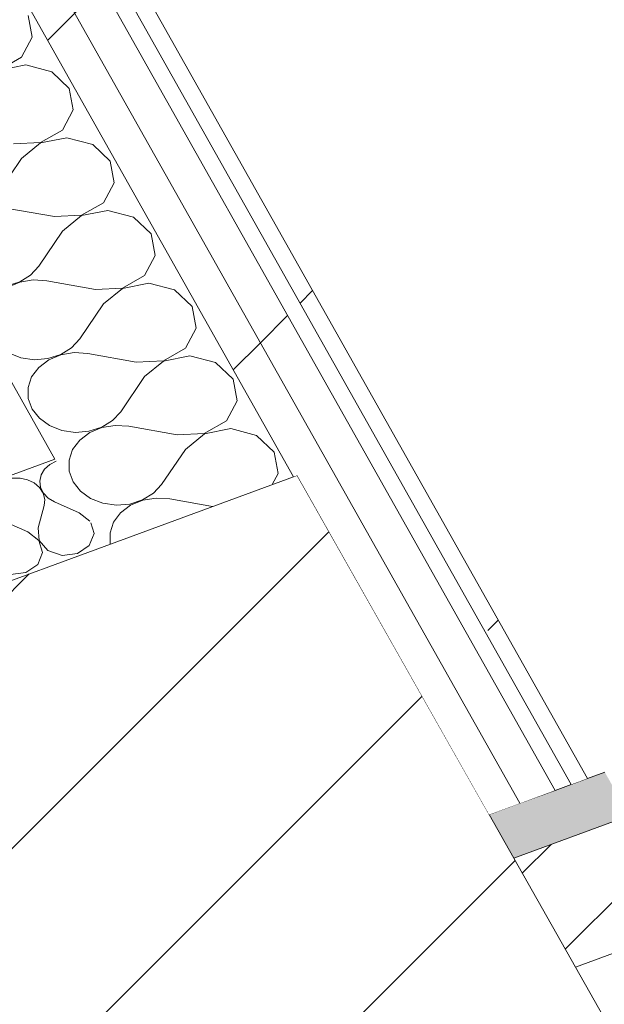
# Model space of a CAD drawing. Header units: millimetres. Extents: x -8337 to 19291, y 9509 to 21675.
# Tile 121 of 163: x 7003 to 7212, y 14942 to 15294. Entities that reach past the tile are written whole.
import ezdxf

# ---------------------------------------------------------------- set-up
doc = ezdxf.new("R2010")
doc.units = ezdxf.units.MM
doc.header["$MEASUREMENT"] = 0
doc.linetypes.add('Wipeout_Contour', pattern=[1000, 0, -1000])
for name, color, linetype in [('10_ESTR_Pilars', 7, 'Continuous'), ('12_FAÇ_Façana', 7, 'Continuous'), ('Nuevo_08_E_Envans secs', 7, 'Continuous')]:
    doc.layers.add(name, color=color, linetype=linetype)
for name, color, linetype, lineweight in [('10_ESTR_Pilars_Pluma_Nº__28', 7, 'Continuous', 20), ('10_ESTR_Pilars_Pluma_Nº__42', 8, 'Continuous', 25), ('12_FAÇ_Façana_Pluma_Nº__2', 8, 'Continuous', 5), ('12_FAÇ_Façana_Pluma_Nº__7', 7, 'Continuous', 5), ('Nuevo_08_E_Envans secs_Pluma_Nº__1', 7, 'Continuous', 5)]:
    doc.layers.add(name, color=color, linetype=linetype, lineweight=lineweight)
for name, color, linetype, lineweight, true_color in [('12_FAÇ_Façana_Pluma_Nº__174', 7, 'Continuous', 13, 0xe4ad2c), ('12_FAÇ_Façana_Pluma_Nº__176', 7, 'Continuous', 15, 0x93a0c6), ('Nuevo_08_E_Envans secs_Pluma_Nº__102', 7, 'Continuous', 5, 0xcccccc), ('Nuevo_08_E_Envans secs_Pluma_Nº__171', 171, 'Continuous', 13, 0xaaaaff), ('Nuevo_08_E_Envans secs_Pluma_Nº__177', 7, 'Continuous', 15, 0xf7e046)]:
    doc.layers.add(name, color=color, linetype=linetype, lineweight=lineweight, true_color=true_color)
pattern_1 = [(45, (0, 0), (-183.8478, 183.8478), [195, -65]), (45, (7e-14, 183.85), (-183.8478, 183.8478), [195, -65])]

# ---------------------------------------------------------------- blocks, each defined once
blk = doc.blocks.new('Elem Sección_23_1')
at = {"color": 254, "linetype": 'Wipeout_Contour', "lineweight": 0, "ltscale": 65865.843298}
blk.add_wipeout([(6716, 14989.13), (6892.02, 14677.77), (7278.29, 14819.74), (7102.27, 15131.1)], dxfattribs=at).dxf.layer = '10_ESTR_Pilars'
at = {"layer": '10_ESTR_Pilars_Pluma_Nº__42', "linetype": 'Continuous', "lineweight": 25}
h = blk.add_hatch(dxfattribs=at)
h.set_pattern_fill('00_GCT_trama_45º_e1_400__05', color=8, style=0, pattern_type=2)
h.set_pattern_definition([(45, (0, 0), (-45.96194, 45.96194), [])])
h.paths.add_polyline_path([(6716, 14989.13), (6892.02, 14677.77), (7278.29, 14819.74), (7102.27, 15131.1)])
at = {"layer": '10_ESTR_Pilars_Pluma_Nº__28', "color": 7, "linetype": 'Continuous', "lineweight": 20, "flags": 128}
for points in [[(7102.27, 15131.1), (7100.91, 15130.6), (7033.31, 15105.75), (6716, 14989.13)], [(7102.27, 15131.1), (7170.74, 15009.99), (7179.54, 14994.43), (7201.54, 14955.51), (7245.55, 14877.67), (7278.29, 14819.74)]]:
    blk.add_lwpolyline(points, dxfattribs=at)
blk = doc.blocks.new('Elem Sección_39_1')
at = {"layer": '12_FAÇ_Façana_Pluma_Nº__174', "linetype": 'Continuous', "lineweight": 13, "true_color": 0xe4ad2c}
h = blk.add_hatch(dxfattribs=at)
h.set_pattern_fill('SATE_Aislamiento_0001', color=42, style=0, pattern_type=2)
h.set_pattern_definition([(45, (0, 0), (-21.213203, 21.213203), []), (135, (0, 0), (21.213203, 21.213203), [])])
h.paths.add_polyline_path([(7286.82, 14892.84), (7242.81, 14970.68), (7201.54, 14955.51), (7245.55, 14877.67)])
at = {"layer": '12_FAÇ_Façana_Pluma_Nº__176', "linetype": 'Continuous', "lineweight": 0, "true_color": 0x495063}
blk.add_hatch(color=251, dxfattribs=at).paths.add_polyline_path([(7220.81, 15009.59), (7212.01, 15025.16), (7170.74, 15009.99), (7179.54, 14994.43)])
at = {"layer": '12_FAÇ_Façana_Pluma_Nº__2', "linetype": 'Continuous', "lineweight": 5}
h = blk.add_hatch(dxfattribs=at)
h.set_pattern_fill('Ceramic_0001', color=8, style=0, pattern_type=2)
h.set_pattern_definition([(45, (0, 0), (-21.213203, 21.213203), [])])
h.paths.add_polyline_path([(7242.81, 14970.68), (7220.81, 15009.59), (7179.54, 14994.43), (7201.54, 14955.51)])
at = {"layer": '12_FAÇ_Façana_Pluma_Nº__7', "color": 7, "linetype": 'Continuous', "lineweight": 5}
for p, q in [((7212.01, 15025.16), (7205.85, 15022.9)), ((7220.81, 15009.59), (7179.54, 14994.43)), ((7242.81, 14970.68), (7201.54, 14955.51))]:
    blk.add_line(p, q, dxfattribs=at)
at = {"layer": '12_FAÇ_Façana_Pluma_Nº__7', "color": 7, "linetype": 'Continuous', "lineweight": 5, "flags": 128}
blk.add_lwpolyline([(7205.85, 15022.9), (7200.05, 15020.77), (7194.26, 15018.64), (7181.71, 15014.02), (7170.74, 15009.99)], dxfattribs=at)
blk = doc.blocks.new('*X128')
at = {"layer": 'Nuevo_08_E_Envans secs_Pluma_Nº__102', "color": 254, "linetype": 'Continuous', "lineweight": 5, "true_color": 0xcccccc}
for p, q in [((7007.71, 15287.5), (7006.27, 15295.2)), ((7003.91, 15280.33), (7007.71, 15287.5)), ((6996, 15275.85), (7003.91, 15280.33)), ((7005.45, 15277.59), (6996.06, 15275.74)), ((7014.65, 15275.18), (7005.45, 15277.59)), ((7020.89, 15269.24), (7014.65, 15275.18)), ((7022.33, 15261.53), (7020.89, 15269.24)), ((7018.53, 15254.37), (7022.33, 15261.53)), ((7010.62, 15249.88), (7018.53, 15254.37)), ((7020.07, 15251.63), (7010.68, 15249.78)), ((7029.27, 15249.22), (7020.07, 15251.63)), ((7000.97, 15249.42), (7010.62, 15249.88)), ((7010.68, 15249.78), (7003.9, 15244.23)), ((7035.51, 15243.28), (7029.27, 15249.22)), ((7003.9, 15244.23), (6995.4, 15231.72)), ((7036.95, 15235.57), (7035.51, 15243.28)), ((7033.15, 15228.41), (7036.95, 15235.57)), ((7015.59, 15223.46), (6998.32, 15226.53)), ((7025.24, 15223.92), (7033.15, 15228.41)), ((7015.59, 15223.46), (7025.24, 15223.92)), ((7025.3, 15223.82), (7018.52, 15218.26)), ((7034.69, 15225.66), (7025.3, 15223.82)), ((7043.89, 15223.26), (7034.69, 15225.66)), ((7050.14, 15217.31), (7043.89, 15223.26)), ((7018.52, 15218.26), (7010.02, 15205.76)), ((7051.57, 15209.61), (7050.14, 15217.31)), ((7047.77, 15202.44), (7051.57, 15209.61)), ((7007.11, 15202.6), (7010.02, 15205.76)), ((7003.24, 15200.21), (7007.11, 15202.6)), ((7039.86, 15197.96), (7047.77, 15202.44)), ((6998.7, 15198.75), (7003.24, 15200.21)), ((7003.3, 15200.1), (6998.95, 15198.3)), ((7008.08, 15200.87), (7003.3, 15200.1)), ((7012.94, 15200.57), (7008.08, 15200.87)), ((7030.22, 15197.49), (7012.94, 15200.57)), ((7049.31, 15199.7), (7039.92, 15197.85)), ((7058.51, 15197.29), (7049.31, 15199.7)), ((7030.22, 15197.49), (7039.86, 15197.96)), ((7039.92, 15197.85), (7033.14, 15192.3)), ((7064.76, 15191.35), (7058.51, 15197.29)), ((7033.14, 15192.3), (7024.64, 15179.79)), ((7066.19, 15183.64), (7064.76, 15191.35)), ((7062.39, 15176.48), (7066.19, 15183.64)), ((7021.73, 15176.64), (7024.64, 15179.79)), ((6999.27, 15174.8), (7003.66, 15173.08)), ((7013.32, 15172.79), (7017.86, 15174.24)), ((7017.92, 15174.14), (7013.58, 15172.34)), ((7017.86, 15174.24), (7021.73, 15176.64)), ((7022.7, 15174.91), (7017.92, 15174.14)), ((7027.57, 15174.6), (7022.7, 15174.91)), ((7044.84, 15171.53), (7027.57, 15174.6)), ((7054.49, 15171.99), (7062.39, 15176.48)), ((7063.94, 15173.74), (7054.54, 15171.89)), ((7073.13, 15171.33), (7063.94, 15173.74)), ((7003.66, 15173.08), (7008.47, 15172.39)), ((7008.47, 15172.39), (7013.32, 15172.79)), ((7013.58, 15172.34), (7010.01, 15169.65)), ((7044.84, 15171.53), (7054.49, 15171.99)), ((7054.54, 15171.89), (7047.76, 15166.34)), ((7079.38, 15165.38), (7073.13, 15171.33)), ((7010.01, 15169.65), (7007.49, 15166.28)), ((7007.49, 15166.28), (7006.21, 15162.49)), ((7047.76, 15166.34), (7039.26, 15153.83)), ((7080.81, 15157.68), (7079.38, 15165.38)), ((7006.21, 15162.49), (7006.26, 15158.55)), ((7006.26, 15158.55), (7007.64, 15154.78)), ((7077.01, 15150.51), (7080.81, 15157.68)), ((7007.64, 15154.78), (7010.26, 15151.46)), ((7036.35, 15150.67), (7039.26, 15153.83)), ((7010.26, 15151.46), (7013.89, 15148.84)), ((7013.89, 15148.84), (7018.28, 15147.12)), ((7032.48, 15148.28), (7036.35, 15150.67)), ((7037.32, 15148.95), (7032.54, 15148.17)), ((7042.19, 15148.64), (7037.32, 15148.95)), ((7069.11, 15146.03), (7077.01, 15150.51)), ((7018.28, 15147.12), (7023.09, 15146.43)), ((7023.09, 15146.43), (7027.94, 15146.83)), ((7028.2, 15146.37), (7024.63, 15143.69)), ((7027.94, 15146.83), (7032.48, 15148.28)), ((7032.54, 15148.17), (7028.2, 15146.37)), ((7059.46, 15145.57), (7042.19, 15148.64)), ((7059.46, 15145.57), (7069.11, 15146.03)), ((7069.16, 15145.92), (7062.38, 15140.37)), ((7078.56, 15147.77), (7069.16, 15145.92)), ((7087.75, 15145.37), (7078.56, 15147.77)), ((7094, 15139.42), (7087.75, 15145.37)), ((7024.63, 15143.69), (7022.11, 15140.32)), ((7022.11, 15140.32), (7020.83, 15136.52)), ((7062.38, 15140.37), (7053.88, 15127.87)), ((7095.44, 15131.72), (7094, 15139.42)), ((7020.83, 15136.52), (7020.88, 15132.59)), ((7020.88, 15132.59), (7022.27, 15128.82)), ((7093.37, 15127.83), (7095.44, 15131.72)), ((7022.27, 15128.82), (7024.88, 15125.49)), ((7050.97, 15124.71), (7053.88, 15127.87)), ((7024.88, 15125.49), (7028.51, 15122.87)), ((7047.1, 15122.31), (7050.97, 15124.71)), ((7028.51, 15122.87), (7032.9, 15121.15)), ((7032.9, 15121.15), (7037.71, 15120.47)), ((7037.71, 15120.47), (7042.56, 15120.86)), ((7042.56, 15120.86), (7047.1, 15122.31)), ((7047.16, 15122.21), (7042.82, 15120.41)), ((7051.94, 15122.98), (7047.16, 15122.21)), ((7056.81, 15122.67), (7051.94, 15122.98)), ((7072, 15119.97), (7056.81, 15122.67)), ((7039.25, 15117.72), (7036.73, 15114.36)), ((7042.82, 15120.41), (7039.25, 15117.72)), ((7036.73, 15114.36), (7035.45, 15110.56)), ((7035.45, 15110.56), (7035.5, 15106.63)), ((7035.5, 15106.63), (7035.52, 15106.57))]:
    blk.add_line(p, q, dxfattribs=at)
blk = doc.blocks.new('Elem Sección_106_1')
at = {"layer": 'Nuevo_08_E_Envans secs', "lineweight": 0}
blk.add_blockref('*X128', (0, 0), dxfattribs=at)
at = {"color": 254, "linetype": 'Wipeout_Contour', "lineweight": 0, "ltscale": 70081.053279}
blk.add_wipeout([(5852.31, 17426.55), (5846.51, 17424.43), (7200.05, 15020.77), (7205.85, 15022.9)], dxfattribs=at).dxf.layer = 'Nuevo_08_E_Envans secs'
at = {"layer": 'Nuevo_08_E_Envans secs_Pluma_Nº__171', "linetype": 'Continuous', "lineweight": 13, "true_color": 0xaaaaff}
h = blk.add_hatch(dxfattribs=at)
h.set_pattern_fill('Panellat_HPL_0001', color=161, style=0, pattern_type=2)
h.set_pattern_definition(pattern_1)
h.paths.add_polyline_path([(5852.31, 17426.55), (5846.51, 17424.43), (7200.05, 15020.77), (7205.85, 15022.9)])
at = {"color": 254, "linetype": 'Wipeout_Contour', "lineweight": 0, "ltscale": 69854.750009}
blk.add_wipeout([(5780.07, 17304.39), (7003.21, 15132.29), (7015.77, 15136.91), (5792.64, 17308.97)], dxfattribs=at).dxf.layer = 'Nuevo_08_E_Envans secs'
at = {"layer": 'Nuevo_08_E_Envans secs_Pluma_Nº__177', "linetype": 'Continuous', "lineweight": 15, "true_color": 0xf7e046}
h = blk.add_hatch(dxfattribs=at)
h.set_pattern_fill('Panellat_HPL_0001', color=53, style=0, pattern_type=2)
h.set_pattern_definition(pattern_1)
h.paths.add_polyline_path([(5780.07, 17304.39), (7003.21, 15132.29), (7015.77, 15136.91), (5792.64, 17308.97)])
at = {"color": 254, "linetype": 'Wipeout_Contour', "lineweight": 0, "ltscale": 121691.298184}
blk.add_wipeout([(5829.61, 17388.21), (5860.31, 17333.68), (7100.91, 15130.6), (7102.27, 15131.1), (7170.74, 15009.99), (7181.71, 15014.02), (5842.18, 17392.8)], dxfattribs=at).dxf.layer = 'Nuevo_08_E_Envans secs'
at = {"layer": 'Nuevo_08_E_Envans secs_Pluma_Nº__177', "linetype": 'Continuous', "lineweight": 15, "true_color": 0xf7e046}
h = blk.add_hatch(dxfattribs=at)
h.set_pattern_fill('Panellat_HPL_0001', color=53, style=0, pattern_type=2)
h.set_pattern_definition(pattern_1)
h.paths.add_polyline_path([(5829.61, 17388.21), (5860.31, 17333.68), (7100.91, 15130.6), (7102.27, 15131.1), (7170.74, 15009.99), (7181.71, 15014.02), (5842.18, 17392.8)])
at = {"color": 254, "linetype": 'Wipeout_Contour', "lineweight": 0, "ltscale": 88363.919963}
blk.add_wipeout([(5836.47, 17402.92), (5842.18, 17392.8), (7181.71, 15014.02), (7194.26, 15018.64), (5849.04, 17407.51)], dxfattribs=at).dxf.layer = 'Nuevo_08_E_Envans secs'
at = {"layer": 'Nuevo_08_E_Envans secs_Pluma_Nº__177', "linetype": 'Continuous', "lineweight": 15, "true_color": 0xf7e046}
h = blk.add_hatch(dxfattribs=at)
h.set_pattern_fill('Panellat_HPL_0001', color=53, style=0, pattern_type=2)
h.set_pattern_definition(pattern_1)
h.paths.add_polyline_path([(5836.47, 17402.92), (5842.18, 17392.8), (7181.71, 15014.02), (7194.26, 15018.64), (5849.04, 17407.51)])
at = {"layer": 'Nuevo_08_E_Envans secs_Pluma_Nº__1', "color": 7, "linetype": 'Continuous', "lineweight": 5}
for p, q in [((5852.31, 17426.55), (7205.85, 15022.9)), ((5842.18, 17392.8), (7181.71, 15014.02)), ((5792.64, 17308.97), (7015.77, 15136.91))]:
    blk.add_line(p, q, dxfattribs=at)
at = {"layer": 'Nuevo_08_E_Envans secs_Pluma_Nº__1', "color": 7, "linetype": 'Continuous', "lineweight": 5, "flags": 128}
for points in [[(5846.51, 17424.43), (5849.14, 17419.76), (7200.05, 15020.77)], [(5843.34, 17417.64), (5849.04, 17407.51), (7194.26, 15018.64)], [(5829.61, 17388.21), (5860.31, 17333.68), (7100.91, 15130.6)]]:
    blk.add_lwpolyline(points, dxfattribs=at)
blk = doc.blocks.new('*X187')
at = {"layer": 'Nuevo_08_E_Envans secs_Pluma_Nº__102', "color": 254, "linetype": 'Continuous', "lineweight": 5, "true_color": 0xcccccc}
for p, q in [((7013.92, 15135), (7012.07, 15133.32)), ((7016.19, 15136.16), (7013.92, 15135)), ((7010.85, 15131.29), (7010.37, 15129.08)), ((7012.07, 15133.32), (7010.85, 15131.29)), ((7003.35, 15130.11), (7000.56, 15130.08)), ((7006.04, 15129.52), (7003.35, 15130.11)), ((7008.43, 15128.37), (7006.04, 15129.52)), ((7010.33, 15126.73), (7008.43, 15128.37)), ((7010.37, 15129.08), (7010.65, 15126.84)), ((7011.61, 15124.73), (7010.33, 15126.73)), ((7010.65, 15126.84), (7011.69, 15124.76)), ((7012.16, 15122.52), (7011.61, 15124.73)), ((7011.69, 15124.76), (7013.39, 15122.97)), ((7011.95, 15120.28), (7012.16, 15122.52)), ((7013.39, 15122.97), (7015.63, 15121.64)), ((7024.5, 15117.73), (7015.63, 15121.64)), ((7009.78, 15112.33), (7011.95, 15120.28)), ((7028.23, 15114.78), (7024.5, 15117.73)), ((7006.1, 15110.97), (6997.23, 15114.88)), ((7029.75, 15110.29), (7028.57, 15114.17)), ((7010.04, 15107.85), (7006.1, 15110.97)), ((7009.78, 15112.33), (7010.12, 15107.88)), ((7028.05, 15106.05), (7029.75, 15110.29)), ((7011.36, 15103.53), (7010.04, 15107.85)), ((7010.12, 15107.88), (7013.3, 15104.24)), ((7009.66, 15099.29), (7011.36, 15103.53)), ((7013.3, 15104.24), (7018.38, 15102.5)), ((7018.38, 15102.5), (7023.84, 15103.17)), ((7023.84, 15103.17), (7028.05, 15106.05)), ((6999.99, 15095.74), (7005.45, 15096.41)), ((7005.45, 15096.41), (7009.66, 15099.29))]:
    blk.add_line(p, q, dxfattribs=at)
blk = doc.blocks.new('Elem Sección_140_1')
at = {"layer": 'Nuevo_08_E_Envans secs_Pluma_Nº__1', "color": 7, "linetype": 'Continuous', "lineweight": 5, "flags": 128}
blk.add_lwpolyline([(7015.77, 15136.91), (7003.21, 15132.29), (6990.66, 15127.68), (6224.3, 14846.01)], dxfattribs=at)
at = {"layer": 'Nuevo_08_E_Envans secs', "lineweight": 0}
blk.add_blockref('*X187', (0, 0), dxfattribs=at)

msp = doc.modelspace()

# ---------------------------------------------------------------- block references
at = {"layer": '10_ESTR_Pilars', "lineweight": 0}
msp.add_blockref('Elem Sección_23_1', (0, 0), dxfattribs=at)

# ---------------------------------------------------------------- next in the draw order: block references
at = {"layer": '12_FAÇ_Façana', "lineweight": 0}
msp.add_blockref('Elem Sección_39_1', (0, 0), dxfattribs=at)

# ---------------------------------------------------------------- next in the draw order: block references
at = {"layer": 'Nuevo_08_E_Envans secs', "lineweight": 0}
msp.add_blockref('Elem Sección_106_1', (0, 0), dxfattribs=at)

# ---------------------------------------------------------------- next in the draw order: block references
msp.add_blockref('Elem Sección_140_1', (0, 0), dxfattribs=at)

doc.saveas('drawing.dxf')
